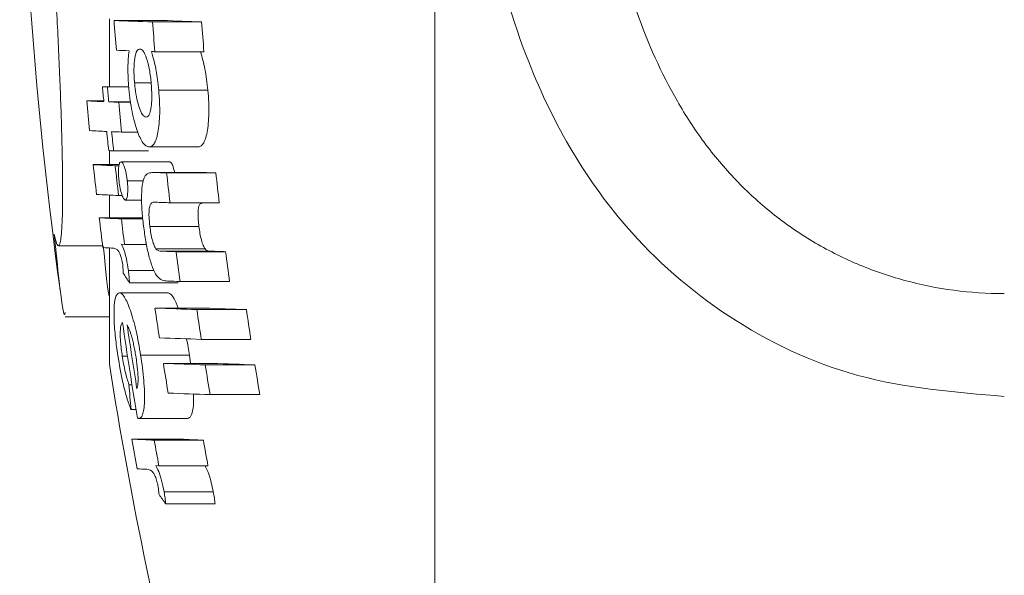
# Model space of a CAD drawing. Header units: millimetres. Extents: x 104 to 691, y -53 to 667.
# Tile 2 of 29: x 104 to 124, y 7 to 18. Entities that reach past the tile are written whole.
import ezdxf

# ---------------------------------------------------------------- set-up
doc = ezdxf.new("R2010")
doc.units = ezdxf.units.MM

msp = doc.modelspace()

# ---------------------------------------------------------------- linework, layer by layer
at = {"color": 7, "linetype": 'Continuous', "lineweight": 15}
for p, q in [((112.362, -11.818), (112.362, 62.182)), ((105.5, 18.467), (105.5, 17.036)), ((105.598, 18.434), (106.623, 18.434)), ((106.409, 18.404), (107.443, 18.404)), ((106.458, 17.776), (107.493, 17.776)), ((105.354, 17.036), (105.907, 17.036)), ((105.458, 17.031), (105.907, 17.031)), ((106.03, 17.117), (106.38, 17.117)), ((106.54, 16.963), (107.576, 16.963)), ((105.022, 16.739), (105.381, 16.739)), ((105.487, 16.717), (105.946, 16.717)), ((105.696, 16.708), (105.948, 16.708)), ((105.757, 16.08), (106.105, 16.08)), ((105.5, 15.689), (105.5, 15.393)), ((105.589, 15.685), (106.321, 15.685)), ((106.332, 15.768), (107.365, 15.768)), ((105.157, 15.393), (105.706, 15.393)), ((105.623, 15.371), (105.702, 15.371)), ((105.745, 15.455), (106.772, 15.455)), ((107.462, 15.227), (106.427, 15.227)), ((106.444, 15.227), (107.479, 15.227)), ((106.705, 15.218), (107.744, 15.218)), ((107.462, 15.227), (107.479, 15.227)), ((105.876, 15.049), (106.219, 15.049)), ((105.5, 14.752), (105.5, 14.272)), ((105.693, 14.743), (105.77, 14.743)), ((105.834, 14.647), (106.18, 14.647)), ((106.778, 14.59), (107.817, 14.59)), ((105.286, 14.272), (106.204, 14.272)), ((105.752, 14.249), (106.206, 14.249)), ((106.352, 14.092), (107.386, 14.092)), ((105.758, 13.714), (105.819, 13.711)), ((105.819, 13.711), (106.282, 13.711)), ((104.425, 13.682), (105.359, 13.682)), ((105.5, 13.637), (105.5, 11.182)), ((106.482, 13.616), (107.517, 13.616)), ((106.599, 13.569), (107.635, 13.569)), ((106.906, 13.558), (107.947, 13.558)), ((105.9, 13.159), (106.441, 13.159)), ((105.923, 12.903), (106.951, 12.903)), ((106.991, 12.93), (108.032, 12.93)), ((105.712, 12.69), (106.738, 12.69)), ((106.462, 12.369), (107.497, 12.369)), ((107.342, 12.337), (108.388, 12.337)), ((104.571, 12.182), (105.5, 12.182)), ((107.436, 11.709), (108.483, 11.709)), ((105.771, 11.356), (105.882, 11.356)), ((106.158, 11.373), (107.19, 11.373)), ((107.19, 11.373), (107.212, 11.202)), ((106.637, 11.202), (107.674, 11.202)), ((107.52, 11.171), (108.568, 11.171)), ((105.913, 10.752), (105.977, 10.752)), ((107.622, 10.543), (108.671, 10.543)), ((105.955, 10.229), (106.063, 10.229)), ((106.116, 10.043), (107.147, 10.043)), ((105.975, 9.605), (107.005, 9.605)), ((106.445, 9.583), (107.48, 9.583)), ((106.479, 9.047), (106.541, 9.044)), ((106.541, 9.044), (107.578, 9.044)), ((106.653, 8.492), (107.69, 8.492)), ((106.689, 8.237), (107.726, 8.237))]:
    msp.add_line(p, q, dxfattribs=at)
at = {"color": 7, "linetype": 'Continuous', "lineweight": 15, "flags": 128}
for points in [[(106.386, 17.778), (106.395, 17.778), (106.404, 17.778), (106.413, 17.777), (106.422, 17.777), (106.431, 17.777), (106.44, 17.776), (106.449, 17.776), (106.458, 17.776)], [(105.458, 17.031), (105.445, 17.032), (105.432, 17.032), (105.419, 17.033), (105.405, 17.034), (105.393, 17.034), (105.38, 17.035), (105.367, 17.035), (105.354, 17.036)], [(105.544, 13.634), (105.547, 13.634), (105.549, 13.635), (105.552, 13.635), (105.555, 13.635), (105.558, 13.635), (105.561, 13.635), (105.563, 13.635), (105.566, 13.635)], [(106.269, 8.968), (106.271, 8.968), (106.274, 8.968), (106.277, 8.968), (106.28, 8.968), (106.283, 8.969), (106.285, 8.969), (106.288, 8.969), (106.291, 8.969)]]:
    msp.add_lwpolyline(points, dxfattribs=at)
at = {"color": 7, "linetype": 'Continuous', "lineweight": 15}
for centre, radius, start, end in [((194.609, 25.182), 91, 179.05552, 187.87837), ((194.349, 25.015), 88.995, 184.24078, 184.64642), ((110.465, 136.876), 118.542, 267.6469, 268.03919), ((194.775, 25.016), 88.613, 184.27907, 184.68649), ((111.55, 139.75), 121.415, 267.67437, 268.06189), ((194.4, 24.99), 87.206, 184.33115, 184.74517), ((109.285, 105.338), 87.608, 267.62015, 267.7961), ((193.304, 24.935), 88.304, 185.13205, 185.3367), ((190.151, 24.64), 85.034, 185.13351, 185.34603), ((193.502, 24.967), 88.862, 185.31249, 185.7194), ((107.878, 71.513), 54.848, 267.0153, 267.3924), ((110.292, 125.918), 109.306, 267.48057, 267.59029), ((194.182, 24.999), 88.873, 185.35289, 185.75978), ((107.937, 70.882), 54.845, 267.017, 267.3944), ((193.146, 24.905), 88.144, 185.73726, 186.00116), ((108.736, 87.772), 71.754, 267.45356, 267.62081), ((197.195, 25.317), 92.111, 185.74966, 186.00217), ((109.359, 100.86), 85.259, 267.39543, 267.46557), ((193.778, 24.983), 89.137, 186.17598, 186.58227), ((108.194, 73.938), 58.624, 267.03045, 267.48591), ((193.941, 24.977), 88.839, 186.20718, 186.61489), ((111.02, 140.871), 125.727, 267.91418, 268.03326), ((193.948, 24.937), 87.782, 186.3566, 186.76932), ((112.097, 143.518), 128.374, 267.93868, 268.0567), ((194.632, 25.014), 87.439, 186.43221, 186.84661), ((108.382, 75.722), 61.038, 267.03773, 267.47551), ((111.734, 158.949), 144.444, 267.91361, 268.03364), ((193.707, 24.966), 89.066, 186.8963, 187.30355), ((108.358, 73.542), 59.35, 267.03319, 267.48373), ((193.958, 24.975), 88.856, 186.93329, 187.28317), ((109.026, 84.731), 71.182, 267.05143, 267.19628), ((112.35, 171.565), 158.101, 267.91509, 268.02673), ((195.806, 25.176), 89.656, 187.4458, 187.85084), ((113.457, 175.406), 161.942, 267.93972, 268.05001), ((195.457, 25.133), 88.272, 187.53468, 187.94616), ((120.546, 22.558), 17.523, 212.6563, 213.4347), ((111.988, 158.513), 145.669, 267.92915, 268.03399), ((193.928, 24.941), 88.366, 188.17944, 188.59115), ((111.953, 154.396), 142.133, 267.78589, 268.14121), ((194.172, 24.945), 87.74, 188.26171, 188.67644), ((113.055, 157.857), 145.595, 267.81221, 268.16325), ((195.303, 25.117), 87.85, 188.36427, 188.7786), ((194.305, 25.027), 89.474, 188.33118, 189.6389), ((194.366, 25.033), 89.446, 188.36945, 189.24201), ((111.958, 151.433), 139.797, 267.78489, 268.14653), ((194.405, 25.182), 90, 188.94902, 194.49577), ((112.045, 151.153), 140.055, 267.78697, 268.14829), ((194.062, 24.955), 88.499, 188.94002, 189.35194), ((194.967, 25.072), 88.545, 189.03278, 189.4446), ((113.149, 154.596), 143.498, 267.81346, 268.17038), ((193.961, 24.906), 86.491, 189.13769, 189.55943), ((176.35, 16.208), 70.648, 184.42861, 184.85467), ((112.059, 148.203), 137.731, 267.78611, 268.15395), ((105.525, 5.974), 4.111, 81.7371, 82.0463), ((193.655, 24.92), 89.007, 189.90763, 190.31838), ((109.156, 71.602), 62.078, 267.06268, 267.49678), ((197.588, 25.599), 92.539, 189.96687, 190.30553), ((110.224, 73.093), 63.57, 267.09711, 267.52604), ((195.297, 25.192), 89.193, 190.07872, 190.43021), ((108.758, 60.751), 51.843, 267.047, 267.2475), ((122.05, 19.263), 18.908, 214.9294, 215.6703)]:
    msp.add_arc(centre, radius, start, end, dxfattribs=at)
for points, knots in [([(124.362, 10.505), (123.315, 10.592), (121.245, 10.764), (118.485, 12.086), (116.497, 13.828), (115.142, 15.75), (114.123, 17.913), (113.399, 20.601), (113.059, 23.755), (113.125, 27.03), (113.579, 29.894), (114.35, 32.289), (115.516, 34.616), (117.445, 36.848), (120.341, 38.526), (122.744, 39.079), (124.105, 39.108), (124.362, 39.114)], [0, 0, 0, 0, 0.07471, 0.147656, 0.219564, 0.270922, 0.323815, 0.397478, 0.474063, 0.551015, 0.630949, 0.683293, 0.736877, 0.826072, 0.902519, 0.981571, 1, 1, 1, 1]), ([(124.362, 36.948), (124.004, 36.948), (123.645, 36.924), (122.942, 36.83), (122.597, 36.761), (121.919, 36.578), (121.586, 36.464), (120.935, 36.189), (120.624, 36.032), (120.029, 35.679), (119.744, 35.483), (119.202, 35.051), (118.945, 34.816), (118.231, 34.075), (117.825, 33.526), (117.129, 32.329), (116.85, 31.698), (116.508, 30.72), (116.408, 30.388), (116.228, 29.713), (116.15, 29.369), (115.948, 28.337), (115.854, 27.643), (115.731, 26.248), (115.702, 25.545), (115.702, 24.133), (115.731, 23.42), (115.855, 22.017), (115.948, 21.323), (116.216, 19.956), (116.389, 19.281), (116.848, 17.956), (117.128, 17.325), (117.643, 16.433), (117.83, 16.144), (118.241, 15.588), (118.466, 15.321), (118.943, 14.821), (119.197, 14.588), (119.738, 14.154), (120.027, 13.953), (120.626, 13.595), (120.937, 13.437), (121.582, 13.163), (121.918, 13.046), (122.944, 12.767), (123.645, 12.674), (124.362, 12.674)], [0, 0, 0, 0, 0.03125, 0.03125, 0.0625, 0.0625, 0.09375, 0.09375, 0.125, 0.125, 0.15625, 0.15625, 0.1875, 0.1875, 0.25, 0.25, 0.3125, 0.3125, 0.34375, 0.34375, 0.375, 0.375, 0.4375, 0.4375, 0.5, 0.5, 0.5625, 0.5625, 0.625, 0.625, 0.6875, 0.6875, 0.75, 0.75, 0.78125, 0.78125, 0.8125, 0.8125, 0.84375, 0.84375, 0.875, 0.875, 0.90625, 0.90625, 0.9375, 0.9375, 1, 1, 1, 1]), ([(104.337, 13.926), (104.365, 13.794), (104.39, 13.716), (104.434, 13.666), (104.453, 13.695), (104.476, 13.818), (104.483, 13.871), (104.494, 14.005), (104.499, 14.086), (104.511, 14.365), (104.514, 14.597), (104.514, 15.014), (104.512, 15.165), (104.508, 15.485), (104.505, 15.654), (104.496, 16.009), (104.491, 16.194), (104.479, 16.582), (104.471, 16.786), (104.447, 17.41), (104.428, 17.844), (104.394, 18.521), (104.381, 18.752), (104.355, 19.215), (104.342, 19.448), (104.328, 19.682)], [0, 0, 0, 0, 0.125, 0.125, 0.25, 0.25, 0.3125, 0.3125, 0.375, 0.375, 0.5, 0.5, 0.5625, 0.5625, 0.625, 0.625, 0.6875, 0.6875, 0.75, 0.75, 0.875, 0.875, 0.9375, 0.9375, 1, 1, 1, 1]), ([(105.915, 17.796), (105.909, 17.741), (105.902, 17.686), (105.894, 17.565), (105.891, 17.502), (105.889, 17.369), (105.891, 17.297), (105.897, 17.152), (105.903, 17.079), (105.909, 17.005)], [0, 0, 0, 0, 0.25, 0.25, 0.5, 0.5, 0.75, 0.75, 1, 1, 1, 1]), ([(106.03, 17.117), (106.026, 17.166), (106.022, 17.214), (106.018, 17.31), (106.017, 17.356), (106.018, 17.493), (106.023, 17.576), (106.045, 17.708), (106.061, 17.759), (106.089, 17.805), (106.099, 17.816), (106.12, 17.829), (106.131, 17.831), (106.143, 17.832)], [0, 0, 0, 0, 0.125, 0.125, 0.25, 0.25, 0.5, 0.5, 0.75, 0.75, 0.875, 0.875, 1, 1, 1, 1]), ([(106.143, 17.832), (106.154, 17.83), (106.166, 17.827), (106.189, 17.812), (106.201, 17.801), (106.238, 17.751), (106.262, 17.699), (106.307, 17.563), (106.327, 17.482), (106.352, 17.346), (106.359, 17.299), (106.372, 17.203), (106.377, 17.153), (106.382, 17.104)], [0, 0, 0, 0, 0.125, 0.125, 0.25, 0.25, 0.5, 0.5, 0.75, 0.75, 0.875, 0.875, 1, 1, 1, 1]), ([(106.54, 16.963), (106.532, 17.038), (106.511, 17.241), (106.458, 17.531), (106.408, 17.703), (106.386, 17.778)], [0, 0, 0, 0, 0.248191, 0.671016, 1, 1, 1, 1]), ([(107.42, 17.778), (107.454, 17.66), (107.504, 17.483), (107.552, 17.191), (107.568, 17.04), (107.576, 16.963)], [0, 0, 0, 0, 0.501071, 0.745486, 1, 1, 1, 1]), ([(106.271, 16.396), (106.245, 16.406), (106.199, 16.425), (106.131, 16.577), (106.078, 16.768), (106.045, 16.962), (106.034, 17.08), (106.03, 17.117)], [0, 0, 0, 0, 0.27583, 0.487259, 0.698476, 0.904968, 1, 1, 1, 1]), ([(106.382, 17.104), (106.388, 17.016), (106.399, 16.852), (106.389, 16.644), (106.362, 16.493), (106.32, 16.406), (106.287, 16.399), (106.271, 16.396)], [0, 0, 0, 0, 0.227541, 0.421133, 0.614244, 0.816279, 1, 1, 1, 1]), ([(105.909, 17.005), (105.913, 16.962), (105.917, 16.919), (105.927, 16.835), (105.932, 16.794), (105.95, 16.67), (105.963, 16.588), (106.009, 16.361), (106.046, 16.225), (106.124, 16), (106.166, 15.911), (106.229, 15.825), (106.25, 15.803), (106.292, 15.775), (106.312, 15.77), (106.332, 15.768)], [0, 0, 0, 0, 0.0625, 0.0625, 0.125, 0.125, 0.25, 0.25, 0.5, 0.5, 0.75, 0.75, 0.875, 0.875, 1, 1, 1, 1]), ([(106.332, 15.768), (106.351, 15.769), (106.37, 15.771), (106.407, 15.793), (106.424, 15.811), (106.457, 15.859), (106.473, 15.893), (106.5, 15.973), (106.512, 16.02), (106.532, 16.131), (106.541, 16.191), (106.554, 16.322), (106.558, 16.395), (106.561, 16.548), (106.56, 16.627), (106.554, 16.792), (106.547, 16.878), (106.54, 16.963)], [0, 0, 0, 0, 0.125, 0.125, 0.25, 0.25, 0.375, 0.375, 0.5, 0.5, 0.625, 0.625, 0.75, 0.75, 0.875, 0.875, 1, 1, 1, 1]), ([(107.576, 16.963), (107.583, 16.878), (107.59, 16.795), (107.597, 16.631), (107.598, 16.549), (107.593, 16.322), (107.579, 16.188), (107.548, 16.024), (107.536, 15.975), (107.509, 15.895), (107.493, 15.861), (107.46, 15.812), (107.442, 15.793), (107.405, 15.771), (107.385, 15.769), (107.365, 15.768)], [0, 0, 0, 0, 0.125, 0.125, 0.25, 0.25, 0.5, 0.5, 0.625, 0.625, 0.75, 0.75, 0.875, 0.875, 1, 1, 1, 1]), ([(105.745, 15.455), (105.734, 15.453), (105.724, 15.448), (105.707, 15.411), (105.701, 15.382), (105.692, 15.308), (105.69, 15.264), (105.692, 15.188), (105.693, 15.161), (105.697, 15.107), (105.7, 15.079), (105.703, 15.051)], [0, 0, 0, 0, 0.25, 0.25, 0.5, 0.5, 0.75, 0.75, 0.875, 0.875, 1, 1, 1, 1]), ([(105.876, 15.049), (105.873, 15.076), (105.87, 15.103), (105.862, 15.156), (105.857, 15.182), (105.842, 15.257), (105.83, 15.301), (105.806, 15.375), (105.793, 15.406), (105.768, 15.445), (105.757, 15.452), (105.745, 15.455)], [0, 0, 0, 0, 0.125, 0.125, 0.25, 0.25, 0.5, 0.5, 0.75, 0.75, 1, 1, 1, 1]), ([(106.772, 15.455), (106.786, 15.447), (106.812, 15.432), (106.849, 15.338), (106.867, 15.257), (106.874, 15.227)], [0, 0, 0, 0, 0.406578, 0.778454, 1, 1, 1, 1]), ([(106.255, 15.158), (106.245, 15.14), (106.235, 15.121), (106.217, 15.071), (106.209, 15.042), (106.189, 14.941), (106.18, 14.857), (106.175, 14.662), (106.179, 14.553), (106.194, 14.328), (106.206, 14.214), (106.22, 14.099)], [0, 0, 0, 0, 0.125, 0.125, 0.25, 0.25, 0.5, 0.5, 0.75, 0.75, 1, 1, 1, 1]), ([(106.444, 15.227), (106.411, 15.227), (106.361, 15.226), (106.298, 15.206), (106.269, 15.174), (106.255, 15.158)], [0, 0, 0, 0, 0.497028, 0.747303, 1, 1, 1, 1]), ([(105.703, 15.051), (105.709, 14.997), (105.717, 14.943), (105.737, 14.844), (105.749, 14.8), (105.773, 14.726), (105.786, 14.696), (105.811, 14.657), (105.823, 14.651), (105.834, 14.647)], [0, 0, 0, 0, 0.25, 0.25, 0.5, 0.5, 0.75, 0.75, 1, 1, 1, 1]), ([(105.834, 14.647), (105.845, 14.65), (105.855, 14.654), (105.872, 14.692), (105.878, 14.722), (105.886, 14.795), (105.888, 14.839), (105.887, 14.914), (105.886, 14.941), (105.882, 14.994), (105.879, 15.022), (105.876, 15.049)], [0, 0, 0, 0, 0.25, 0.25, 0.5, 0.5, 0.75, 0.75, 0.875, 0.875, 1, 1, 1, 1]), ([(106.352, 14.092), (106.345, 14.161), (106.333, 14.277), (106.334, 14.421), (106.347, 14.515), (106.39, 14.61), (106.438, 14.605), (106.475, 14.601)], [0, 0, 0, 0, 0.188814, 0.314887, 0.440737, 0.571519, 1, 1, 1, 1]), ([(107.448, 14.571), (107.429, 14.572), (107.398, 14.574), (107.374, 14.478), (107.365, 14.365), (107.371, 14.229), (107.381, 14.137), (107.386, 14.092)], [0, 0, 0, 0, 0.293818, 0.476488, 0.659657, 0.831732, 1, 1, 1, 1]), ([(104.571, 12.277), (104.565, 12.252), (104.54, 12.151), (104.456, 12.743), (104.373, 13.575), (104.337, 13.926)], [0, 0, 0, 0, 0.16485, 0.648284, 1, 1, 1, 1]), ([(106.22, 14.099), (106.234, 13.99), (106.249, 13.881), (106.286, 13.67), (106.308, 13.566), (106.356, 13.38), (106.383, 13.296), (106.438, 13.155), (106.466, 13.101), (106.495, 13.055)], [0, 0, 0, 0, 0.25, 0.25, 0.5, 0.5, 0.75, 0.75, 1, 1, 1, 1]), ([(106.482, 13.616), (106.469, 13.637), (106.456, 13.659), (106.43, 13.72), (106.417, 13.758), (106.394, 13.843), (106.384, 13.891), (106.366, 13.989), (106.359, 14.04), (106.352, 14.092)], [0, 0, 0, 0, 0.25, 0.25, 0.5, 0.5, 0.75, 0.75, 1, 1, 1, 1]), ([(107.386, 14.092), (107.393, 14.041), (107.4, 13.991), (107.418, 13.893), (107.428, 13.845), (107.451, 13.76), (107.464, 13.722), (107.49, 13.66), (107.504, 13.637), (107.517, 13.616)], [0, 0, 0, 0, 0.25, 0.25, 0.5, 0.5, 0.75, 0.75, 1, 1, 1, 1]), ([(105.9, 13.159), (105.887, 13.243), (105.862, 13.402), (105.809, 13.598), (105.775, 13.675), (105.758, 13.714)], [0, 0, 0, 0, 0.360036, 0.677566, 1, 1, 1, 1]), ([(105.372, 13.682), (105.415, 13.241), (105.46, 12.771), (105.488, 12.641), (105.49, 12.633)], [0, 0, 0, 0, 0.9378078, 1, 1, 1, 1]), ([(105.566, 13.635), (105.598, 13.633), (105.631, 13.627), (105.677, 13.585), (105.686, 13.574), (105.705, 13.545), (105.715, 13.524), (105.736, 13.475), (105.746, 13.446), (105.76, 13.391), (105.765, 13.371), (105.773, 13.329), (105.776, 13.306), (105.78, 13.283)], [0, 0, 0, 0, 0.5, 0.5, 0.625, 0.625, 0.75, 0.75, 0.875, 0.875, 0.9375, 0.9375, 1, 1, 1, 1]), ([(106.599, 13.569), (106.58, 13.57), (106.561, 13.572), (106.522, 13.582), (106.503, 13.589), (106.482, 13.616)], [0, 0, 0, 0, 0.5, 0.5, 1, 1, 1, 1]), ([(107.517, 13.616), (107.538, 13.589), (107.558, 13.582), (107.597, 13.572), (107.616, 13.57), (107.635, 13.569)], [0, 0, 0, 0, 0.5, 0.5, 1, 1, 1, 1]), ([(105.78, 13.283), (105.781, 13.267), (105.783, 13.251), (105.785, 13.236), (105.786, 13.22), (105.787, 13.205), (105.788, 13.19), (105.79, 13.16), (105.792, 13.131), (105.793, 13.103)], [0, 0, 0, 0, 0.0000481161, 0.0000481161, 0.0000481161, 0.0000963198, 0.0000963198, 0.0000963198, 0.0001915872, 0.0001915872, 0.0001915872, 0.0001915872]), ([(105.923, 12.903), (105.922, 12.924), (105.919, 12.964), (105.914, 13.048), (105.906, 13.115), (105.9, 13.159)], [0, 0, 0, 0, 0.250148, 0.500669, 1, 1, 1, 1]), ([(106.495, 13.055), (106.536, 12.997), (106.574, 12.974), (106.65, 12.947), (106.687, 12.941), (106.724, 12.939)], [0, 0, 0, 0, 0.5, 0.5, 1, 1, 1, 1]), ([(105.712, 12.69), (105.684, 12.678), (105.634, 12.657), (105.598, 12.439), (105.594, 12.134), (105.622, 11.757), (105.66, 11.493), (105.678, 11.367)], [0, 0, 0, 0, 0.230904, 0.425321, 0.619437, 0.819054, 1, 1, 1, 1]), ([(106.158, 11.373), (106.144, 11.461), (106.13, 11.549), (106.098, 11.72), (106.08, 11.805), (106.043, 11.968), (106.024, 12.045), (105.984, 12.188), (105.963, 12.255), (105.921, 12.377), (105.901, 12.431), (105.859, 12.526), (105.839, 12.566), (105.8, 12.628), (105.781, 12.651), (105.745, 12.683), (105.728, 12.687), (105.712, 12.69)], [0, 0, 0, 0, 0.125, 0.125, 0.25, 0.25, 0.375, 0.375, 0.5, 0.5, 0.625, 0.625, 0.75, 0.75, 0.875, 0.875, 1, 1, 1, 1]), ([(106.738, 12.69), (106.779, 12.672), (106.843, 12.643), (106.921, 12.442), (106.949, 12.369)], [0, 0, 0, 0, 0.633218, 1, 1, 1, 1]), ([(105.771, 11.356), (105.757, 11.46), (105.733, 11.635), (105.725, 11.845), (105.735, 11.978), (105.755, 12.041), (105.771, 12.058), (105.775, 12.063)], [0, 0, 0, 0, 0.297789, 0.500009, 0.701986, 0.908726, 1, 1, 1, 1]), ([(105.873, 12.014), (105.888, 11.985), (105.903, 11.955), (105.926, 11.898), (105.934, 11.879), (105.949, 11.834), (105.957, 11.809), (105.965, 11.783)], [0, 0, 0, 0, 0.5, 0.5, 0.75, 0.75, 1, 1, 1, 1]), ([(105.965, 11.783), (105.974, 11.75), (105.983, 11.716), (106.001, 11.645), (106.009, 11.607), (106.026, 11.529), (106.033, 11.489), (106.048, 11.408), (106.054, 11.367), (106.061, 11.327)], [0, 0, 0, 0, 0.25, 0.25, 0.5, 0.5, 0.75, 0.75, 1, 1, 1, 1]), ([(107.125, 11.72), (107.138, 11.662), (107.162, 11.55), (107.181, 11.431), (107.19, 11.373)], [0, 0, 0, 0, 0.518254, 1, 1, 1, 1]), ([(105.678, 11.367), (105.711, 11.172), (105.768, 10.837), (105.871, 10.451), (105.929, 10.297), (105.955, 10.229)], [0, 0, 0, 0, 0.438511, 0.751055, 1, 1, 1, 1]), ([(105.913, 10.752), (105.899, 10.792), (105.886, 10.833), (105.86, 10.923), (105.847, 10.971), (105.823, 11.075), (105.811, 11.129), (105.79, 11.241), (105.78, 11.298), (105.771, 11.356)], [0, 0, 0, 0, 0.25, 0.25, 0.5, 0.5, 0.75, 0.75, 1, 1, 1, 1]), ([(106.061, 11.327), (106.074, 11.237), (106.097, 11.071), (106.107, 10.858), (106.1, 10.724), (106.086, 10.683), (106.081, 10.668)], [0, 0, 0, 0, 0.31518, 0.581115, 0.84752, 1, 1, 1, 1]), ([(106.116, 10.043), (106.132, 10.044), (106.148, 10.047), (106.176, 10.072), (106.188, 10.091), (106.221, 10.177), (106.235, 10.273), (106.242, 10.461), (106.242, 10.529), (106.236, 10.679), (106.231, 10.76), (106.217, 10.928), (106.207, 11.016), (106.185, 11.193), (106.172, 11.283), (106.158, 11.373)], [0, 0, 0, 0, 0.125, 0.125, 0.25, 0.25, 0.5, 0.5, 0.625, 0.625, 0.75, 0.75, 0.875, 0.875, 1, 1, 1, 1]), ([(107.272, 10.555), (107.272, 10.547), (107.28, 10.422), (107.265, 10.243), (107.223, 10.064), (107.173, 10.05), (107.147, 10.043)], [0, 0, 0, 0, 0.021079, 0.333141, 0.657667, 1, 1, 1, 1]), ([(106.291, 8.969), (106.323, 8.967), (106.357, 8.961), (106.405, 8.918), (106.415, 8.907), (106.436, 8.878), (106.447, 8.856), (106.47, 8.808), (106.482, 8.779), (106.499, 8.724), (106.505, 8.704), (106.515, 8.662), (106.52, 8.639), (106.524, 8.617)], [0, 0, 0, 0, 0.5, 0.5, 0.625, 0.625, 0.75, 0.75, 0.875, 0.875, 0.9375, 0.9375, 1, 1, 1, 1]), ([(106.653, 8.492), (106.635, 8.576), (106.601, 8.734), (106.538, 8.931), (106.499, 9.008), (106.479, 9.047)], [0, 0, 0, 0, 0.356407, 0.678224, 1, 1, 1, 1]), ([(107.515, 9.047), (107.541, 8.994), (107.586, 8.903), (107.648, 8.693), (107.676, 8.558), (107.69, 8.492)], [0, 0, 0, 0, 0.421201, 0.718835, 1, 1, 1, 1]), ([(106.524, 8.617), (106.527, 8.601), (106.532, 8.569), (106.538, 8.524), (106.543, 8.479), (106.546, 8.451), (106.547, 8.436)], [0, 0, 0, 0, 0.24983, 0.500292, 0.749701, 1, 1, 1, 1]), ([(106.689, 8.237), (106.684, 8.277), (106.68, 8.318), (106.668, 8.404), (106.66, 8.448), (106.653, 8.492)], [0, 0, 0, 0, 0.5, 0.5, 1, 1, 1, 1]), ([(107.69, 8.492), (107.698, 8.448), (107.706, 8.404), (107.718, 8.319), (107.722, 8.278), (107.726, 8.237)], [0, 0, 0, 0, 0.5, 0.5, 1, 1, 1, 1])]:
    msp.add_open_spline(points, degree=3, knots=knots, dxfattribs=at)

doc.saveas('drawing.dxf')
